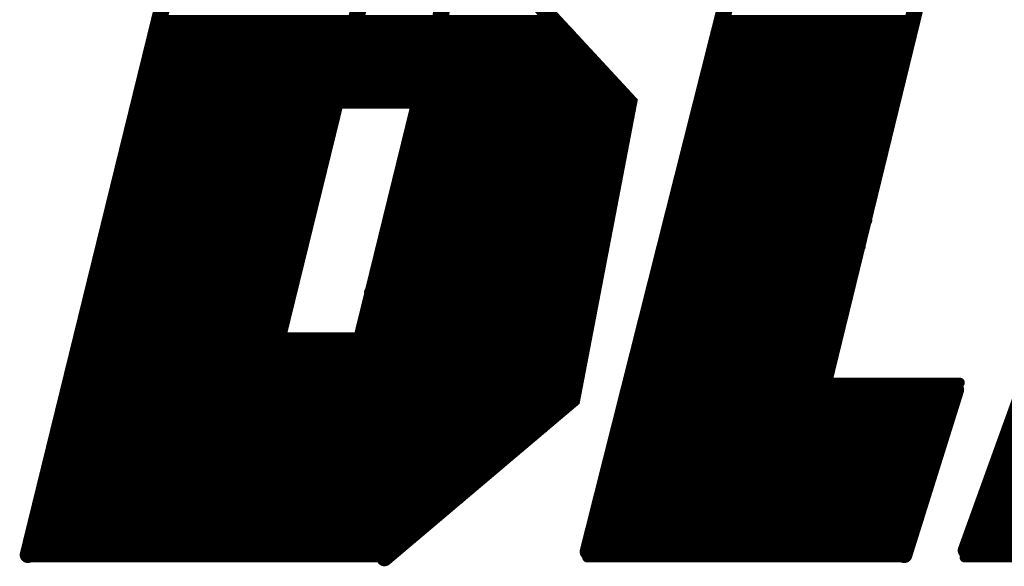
# Model space of a CAD drawing. Extents: x -3908 to 11948, y -2965 to 7442.
# Tile 10 of 43: x 3402 to 3524, y 1366 to 1434. Entities that reach past the tile are written whole.
import ezdxf

# ---------------------------------------------------------------- set-up
doc = ezdxf.new("R2010")
doc.units = 0
doc.header["$MEASUREMENT"] = 0
doc.layers.get('0').update_dxf_attribs({"linetype": 'CONTINUOUS'})
doc.layers.add('2D_LINE_26', color=7, linetype='CONTINUOUS')

# ---------------------------------------------------------------- blocks, each defined once
blk = doc.blocks.new('SMOOTH_1$2')
at = {"const_width": 0.6}
blk.add_lwpolyline([(-0.3, 0, 1), (0.3, 0, 1)], format="xyb", close=True, dxfattribs=at)
blk = doc.blocks.new('SMOOTH_2')
at = {"const_width": 1}
blk.add_lwpolyline([(-0.5, 0, 1), (0.5, 0, 1)], format="xyb", close=True, dxfattribs=at)
blk = doc.blocks.new('DRAWING_542')
at = {"layer": '2D_LINE_26'}
for points, const_width in [([(-248, 192.8), (-280.56, 60.32)], 2), ([(-203.68, 192.96), (-193.68, 177.84), (-202.08, 141.92), (-218.4, 129.36), (-206.24, 116.24), (-213.28, 79.52), (-236.48, 59.92)], 2), ([(-218.32, 172.56), (-240.16, 83.68)], 2), ([(-228.96, 171.36), (-250.8, 82.48)], 2), ([(-184.24, 168.08), (-211.36, 60.72)], 2), ([(-161.12, 167.68), (-182.48, 80.32)], 2), ([(-126.4, 166.64), (-164.64, 60.88)], 2), ([(-264, 126.4), (-215.2, 126.4)], 1.2), ([(-194.4, 126.4), (-171.2, 126.4)], 1.2), ([(-264, 125.6), (-214.64, 125.6)], 1.2), ([(-264, 124.8), (-213.6, 124.8)], 1.2), ([(-195.6, 124.8), (-171.2, 124.8)], 1.2), ([(-195.04, 125.6), (-171.2, 125.6)], 1.2), ([(-265.12, 124), (-213.44, 124)], 1.2), ([(-195.76, 124), (-171.6, 124)], 1.2), ([(-265.6, 122.4), (-212.24, 122.4)], 1.2), ([(-265.12, 123.2), (-212.72, 123.2)], 1.2), ([(-196, 123.2), (-172, 123.2)], 1.2), ([(-196, 122.4), (-172, 122.4)], 1.2), ([(-265.6, 121.6), (-211.36, 121.6)], 1.2), ([(-196, 121.6), (-172, 121.6)], 1.2), ([(-265.6, 120.8), (-210.64, 120.8)], 1.2), ([(-265.6, 120), (-209.92, 120)], 1.2), ([(-196.8, 120), (-172.56, 120)], 1.2), ([(-196, 120.8), (-172.4, 120.8)], 1.2), ([(-265.6, 119.2), (-208.8, 119.2)], 1.2), ([(-196.8, 119.2), (-172.56, 119.2)], 1.2), ([(-266.4, 118.4), (-208, 118.4)], 1.2), ([(-266.4, 117.6), (-207.2, 117.6)], 1.2), ([(-196.8, 118.4), (-173.6, 118.4)], 1.2), ([(-196.8, 117.6), (-173.6, 117.6)], 1.2), ([(-266.4, 116.8), (-207.2, 116.8)], 1.2), ([(-196.8, 116.8), (-173.6, 116.8)], 1.2), ([(-266.4, 116), (-206.08, 116)], 1.2), ([(-266.4, 115.2), (-242.64, 115.2)], 1.2), ([(-232.8, 115.2), (-206.4, 115.2)], 1.2), ([(-197.68, 115.2), (-173.6, 115.2)], 1.2), ([(-196.8, 116), (-173.6, 116)], 1.2), ([(-267.2, 114.4), (-243.2, 114.4)], 1.2), ([(-232.8, 114.4), (-206.72, 114.4)], 1.2), ([(-198, 114.4), (-174.4, 114.4)], 1.2), ([(-267.2, 113.6), (-243.2, 113.6)], 1.2), ([(-267.2, 112.8), (-243.2, 112.8)], 1.2), ([(-232.8, 113.6), (-206.72, 113.6)], 1.2), ([(-232.8, 112.8), (-206.96, 112.8)], 1.2), ([(-198.4, 113.6), (-174.4, 113.6)], 1.2), ([(-198.4, 112.8), (-174.4, 112.8)], 1.2), ([(-267.2, 112), (-243.2, 112)], 1.2), ([(-232.8, 112), (-207.04, 112)], 1.2), ([(-198.4, 112), (-174.4, 112)], 1.2), ([(-267.2, 111.2), (-243.76, 111.2)], 1.2), ([(-267.2, 110.4), (-244, 110.4)], 1.2), ([(-233.6, 110.4), (-207.28, 110.4)], 1.2), ([(-232.8, 111.2), (-207.04, 111.2)], 1.2), ([(-199.2, 110.4), (-174.88, 110.4)], 1.2), ([(-198.4, 111.2), (-175.12, 111.2)], 1.2), ([(-268.8, 109.6), (-244, 109.6)], 1.2), ([(-233.6, 109.6), (-207.44, 109.6)], 1.2), ([(-199.2, 109.6), (-175.2, 109.6)], 1.2), ([(-268.8, 108.8), (-244, 108.8)], 1.2), ([(-268.8, 108), (-244.64, 108)], 1.2), ([(-233.6, 108.8), (-207.52, 108.8)], 1.2), ([(-233.6, 108), (-207.84, 108)], 1.2), ([(-199.2, 108.8), (-176, 108.8)], 1.2), ([(-199.2, 108), (-176, 108)], 1.2), ([(-268.8, 107.2), (-244.48, 107.2)], 1.2), ([(-233.6, 107.2), (-207.84, 107.2)], 1.2), ([(-199.2, 107.2), (-176, 107.2)], 1.2), ([(-268.8, 106.4), (-245.04, 106.4)], 1.2), ([(-268.8, 105.6), (-245.2, 105.6)], 1.2), ([(-235.12, 105.6), (-208.24, 105.6)], 1.2), ([(-234.88, 106.4), (-208, 106.4)], 1.2), ([(-200, 106.4), (-176, 106.4)], 1.2), ([(-200, 105.6), (-176, 105.6)], 1.2), ([(-269.6, 104.8), (-245.36, 104.8)], 1.2), ([(-235.2, 104.8), (-208.4, 104.8)], 1.2), ([(-200, 104.8), (-176.16, 104.8)], 1.2), ([(-269.6, 104), (-245.92, 104)], 1.2), ([(-269.6, 103.2), (-245.52, 103.2)], 1.2), ([(-235.2, 104), (-208.56, 104)], 1.2), ([(-235.2, 103.2), (-208.56, 103.2)], 1.2), ([(-200, 104), (-176.8, 104)], 1.2), ([(-200, 103.2), (-176.8, 103.2)], 1.2), ([(-269.6, 102.4), (-246.08, 102.4)], 1.2), ([(-235.2, 102.4), (-208.96, 102.4)], 1.2), ([(-200, 102.4), (-176.8, 102.4)], 1.2), ([(-270.56, 100.8), (-246.48, 100.8)], 1.2), ([(-270.4, 101.6), (-246.24, 101.6)], 1.2), ([(-236, 100.8), (-208.8, 100.8)], 1.2), ([(-235.2, 101.6), (-208.8, 101.6)], 1.2), ([(-201.6, 100.8), (-177.12, 100.8)], 1.2), ([(-201.36, 101.6), (-176.8, 101.6)], 1.2), ([(-271.2, 99.2), (-246.4, 99.2)], 1.2), ([(-270.88, 100), (-246.4, 100)], 1.2), ([(-236, 100), (-209.28, 100)], 1.2), ([(-236, 99.2), (-209.36, 99.2)], 1.2), ([(-201.6, 100), (-177.36, 100)], 1.2), ([(-201.6, 99.2), (-177.6, 99.2)], 1.2), ([(-271.2, 98.4), (-246.88, 98.4)], 1.2), ([(-236, 98.4), (-209.6, 98.4)], 1.2), ([(-201.6, 98.4), (-177.6, 98.4)], 1.2), ([(-271.2, 97.6), (-246.96, 97.6)], 1.2), ([(-271.2, 96.8), (-247.12, 96.8)], 1.2), ([(-237.04, 96.8), (-209.6, 96.8)], 1.2), ([(-236.88, 97.6), (-209.6, 97.6)], 1.2), ([(-202.4, 97.6), (-177.92, 97.6)], 1.2), ([(-202.4, 96.8), (-178.32, 96.8)], 1.2), ([(-272, 96), (-247.2, 96)], 1.2), ([(-237.28, 96), (-210.16, 96)], 1.2), ([(-202.4, 96), (-178.72, 96)], 1.2), ([(-272, 95.2), (-247.52, 95.2)], 1.2), ([(-272, 94.4), (-247.6, 94.4)], 1.2), ([(-237.6, 95.2), (-210.4, 95.2)], 1.2), ([(-237.6, 94.4), (-210.4, 94.4)], 1.2), ([(-202.4, 95.2), (-179.2, 95.2)], 1.2), ([(-202.4, 94.4), (-179.2, 94.4)], 1.2), ([(-272, 93.6), (-247.92, 93.6)], 1.2), ([(-237.6, 93.6), (-210.4, 93.6)], 1.2), ([(-202.4, 93.6), (-179.2, 93.6)], 1.2), ([(-272.8, 92), (-248.32, 92)], 1.2), ([(-272, 92.8), (-248.16, 92.8)], 1.2), ([(-238.4, 92.8), (-210.4, 92.8)], 1.2), ([(-238.4, 92), (-210.96, 92)], 1.2), ([(-203.76, 92), (-179.2, 92)], 1.2), ([(-203.52, 92.8), (-179.2, 92.8)], 1.2), ([(-272.8, 91.2), (-248.4, 91.2)], 1.2), ([(-238.4, 91.2), (-210.8, 91.2)], 1.2), ([(-204, 91.2), (-179.44, 91.2)], 1.2), ([(-272.8, 90.4), (-248.8, 90.4)], 1.2), ([(-272.8, 89.6), (-248.8, 89.6)], 1.2), ([(-238.4, 90.4), (-211.2, 90.4)], 1.2), ([(-238.4, 89.6), (-211.2, 89.6)], 1.2), ([(-204, 90.4), (-180, 90.4)], 1.2), ([(-204, 89.6), (-180, 89.6)], 1.2), ([(-272.8, 88.8), (-249.04, 88.8)], 1.2), ([(-238.4, 88.8), (-211.2, 88.8)], 1.2), ([(-204.64, 88.8), (-180, 88.8)], 1.2), ([(-272.8, 88), (-249.12, 88)], 1.2), ([(-272.8, 87.2), (-211.6, 87.2)], 1.2), ([(-238.4, 88), (-211.52, 88)], 1.2), ([(-204.8, 88), (-180.32, 88)], 1.2), ([(-204.8, 87.2), (-180.48, 87.2)], 1.2), ([(-274.4, 86.4), (-212, 86.4)], 1.2), ([(-204.8, 86.4), (-181.6, 86.4)], 1.2), ([(-274.4, 85.6), (-212, 85.6)], 1.2), ([(-274.4, 84.8), (-212.8, 84.8)], 1.2), ([(-204.8, 85.6), (-181.6, 85.6)], 1.2), ([(-204.8, 84.8), (-181.6, 84.8)], 1.2), ([(-274.4, 84), (-212.8, 84)], 1.2), ([(-205.6, 84), (-181.6, 84)], 1.2), ([(-275.2, 82.4), (-212.8, 82.4)], 1.2), ([(-274.4, 83.2), (-212.8, 83.2)], 1.2), ([(-205.6, 83.2), (-181.6, 83.2)], 1.2), ([(-205.6, 82.4), (-181.6, 82.4)], 1.2), ([(-275.2, 81.6), (-212.8, 81.6)], 1.2), ([(-205.6, 81.6), (-165.36, 81.6)], 1.2), ([(-165.84, 80.72), (-172.24, 60.32)], 2), ([(-275.2, 80.8), (-213.6, 80.8)], 1.2), ([(-275.2, 80), (-213.6, 80)], 1.2), ([(-205.6, 80.8), (-165.68, 80.8)], 1.2), ([(-205.6, 80), (-166.4, 80)], 1.2), ([(-275.2, 79.2), (-213.6, 79.2)], 1.2), ([(-206.72, 79.2), (-166.4, 79.2)], 1.2), ([(-275.2, 78.4), (-215.2, 78.4)], 1.2), ([(-275.2, 77.6), (-215.2, 77.6)], 1.2), ([(-207.2, 78.4), (-166.4, 78.4)], 1.2), ([(-207.2, 77.6), (-166.4, 77.6)], 1.2), ([(-276.8, 76.8), (-216, 76.8)], 1.2), ([(-207.2, 76.8), (-166.96, 76.8)], 1.2), ([(-276.8, 76), (-216.8, 76)], 1.2), ([(-276.8, 75.2), (-218.64, 75.2)], 1.2), ([(-208, 75.2), (-167.2, 75.2)], 1.2), ([(-207.2, 76), (-167.2, 76)], 1.2), ([(-159.44, 75.2), (-140, 75.2)], 1.2), ([(-276.8, 74.4), (-219.84, 74.4)], 1.2), ([(-208, 74.4), (-168, 74.4)], 1.2), ([(-160, 74.4), (-140, 74.4)], 1.2), ([(-277.6, 72.8), (-220.8, 72.8)], 1.2), ([(-276.8, 73.6), (-220, 73.6)], 1.2), ([(-208, 73.6), (-168, 73.6)], 1.2), ([(-208, 72.8), (-168, 72.8)], 1.2), ([(-160, 73.6), (-140.8, 73.6)], 1.2), ([(-160, 72.8), (-140.8, 72.8)], 1.2), ([(-277.6, 72), (-221.6, 72)], 1.2), ([(-277.6, 71.2), (-223.04, 71.2)], 1.2), ([(-208, 72), (-168.48, 72)], 1.2), ([(-208, 71.2), (-168.8, 71.2)], 1.2), ([(-160.8, 72), (-140.8, 72)], 1.2), ([(-160.8, 71.2), (-141.44, 71.2)], 1.2), ([(-277.6, 70.4), (-224.24, 70.4)], 1.2), ([(-209.12, 70.4), (-168.8, 70.4)], 1.2), ([(-160.8, 70.4), (-142.4, 70.4)], 1.2), ([(-277.6, 69.6), (-225.36, 69.6)], 1.2), ([(-277.6, 68.8), (-226.24, 68.8)], 1.2), ([(-209.6, 68.8), (-169.36, 68.8)], 1.2), ([(-209.44, 69.6), (-169.28, 69.6)], 1.2), ([(-161.92, 68.8), (-142.4, 68.8)], 1.2), ([(-161.84, 69.6), (-142.4, 69.6)], 1.2), ([(-277.6, 68), (-226.4, 68)], 1.2), ([(-209.6, 68), (-170.4, 68)], 1.2), ([(-162, 68), (-142.4, 68)], 1.2), ([(-278.4, 67.2), (-227.2, 67.2)], 1.2), ([(-278.4, 66.4), (-228.64, 66.4)], 1.2), ([(-209.6, 67.2), (-170.4, 67.2)], 1.2), ([(-209.6, 66.4), (-170.4, 66.4)], 1.2), ([(-162.72, 66.4), (-143.2, 66.4)], 1.2), ([(-162.4, 67.2), (-143.2, 67.2)], 1.2), ([(-278.4, 65.6), (-229.76, 65.6)], 1.2), ([(-209.6, 65.6), (-170.4, 65.6)], 1.2), ([(-163.2, 65.6), (-143.6, 65.6)], 1.2), ([(-280, 64), (-231.2, 64)], 1.2), ([(-278.4, 64.8), (-230.64, 64.8)], 1.2), ([(-210.4, 64), (-171.2, 64)], 1.2), ([(-209.6, 64.8), (-170.4, 64.8)], 1.2), ([(-163.2, 64.8), (-144.08, 64.8)], 1.2), ([(-163.2, 64), (-144, 64)], 1.2), ([(-280, 63.2), (-232, 63.2)], 1.2), ([(-210.4, 63.2), (-171.2, 63.2)], 1.2), ([(-163.2, 63.2), (-144.24, 63.2)], 1.2), ([(-280, 62.4), (-233.68, 62.4)], 1.2), ([(-280, 61.6), (-234.16, 61.6)], 1.2), ([(-211.2, 61.6), (-171.84, 61.6)], 1.2), ([(-210.4, 62.4), (-171.2, 62.4)], 1.2), ([(-164.8, 61.6), (-145.2, 61.6)], 1.2), ([(-164, 62.4), (-144.96, 62.4)], 1.2), ([(-280, 60.8), (-235.2, 60.8)], 1.2), ([(-211.28, 60.8), (-172.16, 60.8)], 1.2), ([(-164.8, 60.8), (-145.6, 60.8)], 1.2), ([(-280.24, 60), (-236, 60)], 1.2), ([(-211.44, 60), (-172.24, 60)], 1.2), ([(-164.8, 60), (-145.6, 60)], 1.2)]:
    blk.add_lwpolyline(points, dxfattribs=dict(at, const_width=const_width))
for name, p in [('SMOOTH_1$2', (-264, 126.4)), ('SMOOTH_1$2', (-215.2, 126.4)), ('SMOOTH_1$2', (-194.4, 126.4)), ('SMOOTH_1$2', (-171.2, 126.4)), ('SMOOTH_1$2', (-264, 125.6)), ('SMOOTH_1$2', (-264, 124.8)), ('SMOOTH_1$2', (-214.64, 125.6)), ('SMOOTH_1$2', (-213.6, 124.8)), ('SMOOTH_1$2', (-195.6, 124.8)), ('SMOOTH_1$2', (-195.04, 125.6)), ('SMOOTH_1$2', (-171.2, 125.6)), ('SMOOTH_1$2', (-171.2, 124.8)), ('SMOOTH_1$2', (-265.12, 124)), ('SMOOTH_1$2', (-213.44, 124)), ('SMOOTH_1$2', (-195.76, 124)), ('SMOOTH_1$2', (-171.6, 124)), ('SMOOTH_1$2', (-265.6, 122.4)), ('SMOOTH_1$2', (-265.12, 123.2)), ('SMOOTH_1$2', (-212.72, 123.2)), ('SMOOTH_1$2', (-212.24, 122.4)), ('SMOOTH_1$2', (-196, 123.2)), ('SMOOTH_1$2', (-196, 122.4)), ('SMOOTH_1$2', (-172, 123.2)), ('SMOOTH_1$2', (-172, 122.4)), ('SMOOTH_1$2', (-265.6, 121.6)), ('SMOOTH_1$2', (-211.36, 121.6)), ('SMOOTH_1$2', (-196, 121.6)), ('SMOOTH_1$2', (-172, 121.6)), ('SMOOTH_1$2', (-265.6, 120.8)), ('SMOOTH_1$2', (-265.6, 120)), ('SMOOTH_1$2', (-210.64, 120.8)), ('SMOOTH_1$2', (-209.92, 120)), ('SMOOTH_1$2', (-196.8, 120)), ('SMOOTH_1$2', (-196, 120.8)), ('SMOOTH_1$2', (-172.56, 120)), ('SMOOTH_1$2', (-172.4, 120.8)), ('SMOOTH_1$2', (-265.6, 119.2)), ('SMOOTH_1$2', (-208.8, 119.2)), ('SMOOTH_1$2', (-196.8, 119.2)), ('SMOOTH_1$2', (-172.56, 119.2)), ('SMOOTH_1$2', (-266.4, 118.4)), ('SMOOTH_1$2', (-266.4, 117.6)), ('SMOOTH_1$2', (-208, 118.4)), ('SMOOTH_1$2', (-207.2, 117.6)), ('SMOOTH_1$2', (-196.8, 118.4)), ('SMOOTH_1$2', (-196.8, 117.6)), ('SMOOTH_1$2', (-173.6, 118.4)), ('SMOOTH_1$2', (-173.6, 117.6)), ('SMOOTH_1$2', (-266.4, 116.8)), ('SMOOTH_1$2', (-207.2, 116.8)), ('SMOOTH_2', (-206.24, 116.24)), ('SMOOTH_1$2', (-196.8, 116.8)), ('SMOOTH_1$2', (-173.6, 116.8)), ('SMOOTH_1$2', (-266.4, 116)), ('SMOOTH_1$2', (-266.4, 115.2)), ('SMOOTH_1$2', (-242.64, 115.2)), ('SMOOTH_1$2', (-232.8, 115.2)), ('SMOOTH_1$2', (-206.4, 115.2)), ('SMOOTH_1$2', (-206.08, 116)), ('SMOOTH_1$2', (-197.68, 115.2)), ('SMOOTH_1$2', (-196.8, 116)), ('SMOOTH_1$2', (-173.6, 116)), ('SMOOTH_1$2', (-173.6, 115.2)), ('SMOOTH_1$2', (-267.2, 114.4)), ('SMOOTH_1$2', (-243.2, 114.4)), ('SMOOTH_1$2', (-232.8, 114.4)), ('SMOOTH_1$2', (-206.72, 114.4)), ('SMOOTH_1$2', (-198, 114.4)), ('SMOOTH_1$2', (-174.4, 114.4)), ('SMOOTH_1$2', (-267.2, 113.6)), ('SMOOTH_1$2', (-267.2, 112.8)), ('SMOOTH_1$2', (-243.2, 113.6)), ('SMOOTH_1$2', (-243.2, 112.8)), ('SMOOTH_1$2', (-232.8, 113.6)), ('SMOOTH_1$2', (-232.8, 112.8)), ('SMOOTH_1$2', (-206.96, 112.8)), ('SMOOTH_1$2', (-206.72, 113.6)), ('SMOOTH_1$2', (-198.4, 113.6)), ('SMOOTH_1$2', (-198.4, 112.8)), ('SMOOTH_1$2', (-174.4, 113.6)), ('SMOOTH_1$2', (-174.4, 112.8)), ('SMOOTH_1$2', (-267.2, 112)), ('SMOOTH_1$2', (-243.2, 112)), ('SMOOTH_1$2', (-232.8, 112)), ('SMOOTH_1$2', (-207.04, 112)), ('SMOOTH_1$2', (-198.4, 112)), ('SMOOTH_1$2', (-174.4, 112)), ('SMOOTH_1$2', (-267.2, 111.2)), ('SMOOTH_1$2', (-267.2, 110.4)), ('SMOOTH_1$2', (-244, 110.4)), ('SMOOTH_1$2', (-243.76, 111.2)), ('SMOOTH_1$2', (-233.6, 110.4)), ('SMOOTH_1$2', (-232.8, 111.2)), ('SMOOTH_1$2', (-207.28, 110.4)), ('SMOOTH_1$2', (-207.04, 111.2)), ('SMOOTH_1$2', (-199.2, 110.4)), ('SMOOTH_1$2', (-198.4, 111.2)), ('SMOOTH_1$2', (-175.12, 111.2)), ('SMOOTH_1$2', (-174.88, 110.4)), ('SMOOTH_1$2', (-268.8, 109.6)), ('SMOOTH_1$2', (-244, 109.6)), ('SMOOTH_1$2', (-233.6, 109.6)), ('SMOOTH_1$2', (-207.44, 109.6)), ('SMOOTH_1$2', (-199.2, 109.6)), ('SMOOTH_1$2', (-175.2, 109.6)), ('SMOOTH_1$2', (-268.8, 108.8)), ('SMOOTH_1$2', (-268.8, 108)), ('SMOOTH_1$2', (-244.64, 108)), ('SMOOTH_1$2', (-244, 108.8)), ('SMOOTH_1$2', (-233.6, 108.8)), ('SMOOTH_1$2', (-233.6, 108)), ('SMOOTH_1$2', (-207.84, 108)), ('SMOOTH_1$2', (-207.52, 108.8)), ('SMOOTH_1$2', (-199.2, 108.8)), ('SMOOTH_1$2', (-199.2, 108)), ('SMOOTH_1$2', (-176, 108.8)), ('SMOOTH_1$2', (-176, 108)), ('SMOOTH_1$2', (-268.8, 107.2)), ('SMOOTH_1$2', (-244.48, 107.2)), ('SMOOTH_1$2', (-233.6, 107.2)), ('SMOOTH_1$2', (-207.84, 107.2)), ('SMOOTH_1$2', (-199.2, 107.2)), ('SMOOTH_1$2', (-176, 107.2)), ('SMOOTH_1$2', (-268.8, 106.4)), ('SMOOTH_1$2', (-268.8, 105.6)), ('SMOOTH_1$2', (-245.2, 105.6)), ('SMOOTH_1$2', (-245.04, 106.4)), ('SMOOTH_1$2', (-235.12, 105.6)), ('SMOOTH_1$2', (-234.88, 106.4)), ('SMOOTH_1$2', (-208.24, 105.6)), ('SMOOTH_1$2', (-208, 106.4)), ('SMOOTH_1$2', (-200, 106.4)), ('SMOOTH_1$2', (-200, 105.6)), ('SMOOTH_1$2', (-176, 106.4)), ('SMOOTH_1$2', (-176, 105.6)), ('SMOOTH_1$2', (-269.6, 104.8)), ('SMOOTH_1$2', (-245.36, 104.8)), ('SMOOTH_1$2', (-235.2, 104.8)), ('SMOOTH_1$2', (-208.4, 104.8)), ('SMOOTH_1$2', (-200, 104.8)), ('SMOOTH_1$2', (-176.16, 104.8)), ('SMOOTH_1$2', (-269.6, 104)), ('SMOOTH_1$2', (-269.6, 103.2)), ('SMOOTH_1$2', (-245.92, 104)), ('SMOOTH_1$2', (-245.52, 103.2)), ('SMOOTH_1$2', (-235.2, 104)), ('SMOOTH_1$2', (-235.2, 103.2)), ('SMOOTH_1$2', (-208.56, 104)), ('SMOOTH_1$2', (-208.56, 103.2)), ('SMOOTH_1$2', (-200, 104)), ('SMOOTH_1$2', (-200, 103.2)), ('SMOOTH_1$2', (-176.8, 104)), ('SMOOTH_1$2', (-176.8, 103.2)), ('SMOOTH_1$2', (-269.6, 102.4)), ('SMOOTH_1$2', (-246.08, 102.4)), ('SMOOTH_1$2', (-235.2, 102.4)), ('SMOOTH_1$2', (-208.96, 102.4)), ('SMOOTH_1$2', (-200, 102.4)), ('SMOOTH_1$2', (-176.8, 102.4)), ('SMOOTH_1$2', (-270.56, 100.8)), ('SMOOTH_1$2', (-270.4, 101.6)), ('SMOOTH_1$2', (-246.48, 100.8)), ('SMOOTH_1$2', (-246.24, 101.6)), ('SMOOTH_1$2', (-236, 100.8)), ('SMOOTH_1$2', (-235.2, 101.6)), ('SMOOTH_1$2', (-208.8, 101.6)), ('SMOOTH_1$2', (-208.8, 100.8)), ('SMOOTH_1$2', (-201.6, 100.8)), ('SMOOTH_1$2', (-201.36, 101.6)), ('SMOOTH_1$2', (-177.12, 100.8)), ('SMOOTH_1$2', (-176.8, 101.6)), ('SMOOTH_1$2', (-271.2, 99.2)), ('SMOOTH_1$2', (-270.88, 100)), ('SMOOTH_1$2', (-246.4, 100)), ('SMOOTH_1$2', (-246.4, 99.2)), ('SMOOTH_1$2', (-236, 100)), ('SMOOTH_1$2', (-236, 99.2)), ('SMOOTH_1$2', (-209.36, 99.2)), ('SMOOTH_1$2', (-209.28, 100)), ('SMOOTH_1$2', (-201.6, 100)), ('SMOOTH_1$2', (-201.6, 99.2)), ('SMOOTH_1$2', (-177.6, 99.2)), ('SMOOTH_1$2', (-177.36, 100)), ('SMOOTH_1$2', (-271.2, 98.4)), ('SMOOTH_1$2', (-246.88, 98.4)), ('SMOOTH_1$2', (-236, 98.4)), ('SMOOTH_1$2', (-209.6, 98.4)), ('SMOOTH_1$2', (-201.6, 98.4)), ('SMOOTH_1$2', (-177.6, 98.4)), ('SMOOTH_1$2', (-271.2, 97.6)), ('SMOOTH_1$2', (-271.2, 96.8)), ('SMOOTH_1$2', (-247.12, 96.8)), ('SMOOTH_1$2', (-246.96, 97.6)), ('SMOOTH_1$2', (-237.04, 96.8)), ('SMOOTH_1$2', (-236.88, 97.6)), ('SMOOTH_1$2', (-209.6, 97.6)), ('SMOOTH_1$2', (-209.6, 96.8)), ('SMOOTH_1$2', (-202.4, 97.6)), ('SMOOTH_1$2', (-202.4, 96.8)), ('SMOOTH_1$2', (-178.32, 96.8)), ('SMOOTH_1$2', (-177.92, 97.6)), ('SMOOTH_1$2', (-272, 96)), ('SMOOTH_1$2', (-247.2, 96)), ('SMOOTH_1$2', (-237.28, 96)), ('SMOOTH_1$2', (-210.16, 96)), ('SMOOTH_1$2', (-202.4, 96)), ('SMOOTH_1$2', (-178.72, 96)), ('SMOOTH_1$2', (-272, 95.2)), ('SMOOTH_1$2', (-272, 94.4)), ('SMOOTH_1$2', (-247.6, 94.4)), ('SMOOTH_1$2', (-247.52, 95.2)), ('SMOOTH_1$2', (-237.6, 95.2)), ('SMOOTH_1$2', (-237.6, 94.4)), ('SMOOTH_1$2', (-210.4, 95.2)), ('SMOOTH_1$2', (-210.4, 94.4)), ('SMOOTH_1$2', (-202.4, 95.2)), ('SMOOTH_1$2', (-202.4, 94.4)), ('SMOOTH_1$2', (-179.2, 95.2)), ('SMOOTH_1$2', (-179.2, 94.4)), ('SMOOTH_1$2', (-272, 93.6)), ('SMOOTH_1$2', (-247.92, 93.6)), ('SMOOTH_1$2', (-237.6, 93.6)), ('SMOOTH_1$2', (-210.4, 93.6)), ('SMOOTH_1$2', (-202.4, 93.6)), ('SMOOTH_1$2', (-179.2, 93.6)), ('SMOOTH_1$2', (-272.8, 92)), ('SMOOTH_1$2', (-272, 92.8)), ('SMOOTH_1$2', (-248.32, 92)), ('SMOOTH_1$2', (-248.16, 92.8)), ('SMOOTH_1$2', (-238.4, 92.8)), ('SMOOTH_1$2', (-238.4, 92)), ('SMOOTH_1$2', (-210.96, 92)), ('SMOOTH_1$2', (-210.4, 92.8)), ('SMOOTH_1$2', (-203.76, 92)), ('SMOOTH_1$2', (-203.52, 92.8)), ('SMOOTH_1$2', (-179.2, 92.8)), ('SMOOTH_1$2', (-179.2, 92)), ('SMOOTH_1$2', (-272.8, 91.2)), ('SMOOTH_1$2', (-248.4, 91.2)), ('SMOOTH_1$2', (-238.4, 91.2)), ('SMOOTH_1$2', (-210.8, 91.2)), ('SMOOTH_1$2', (-204, 91.2)), ('SMOOTH_1$2', (-179.44, 91.2)), ('SMOOTH_1$2', (-272.8, 90.4)), ('SMOOTH_1$2', (-272.8, 89.6)), ('SMOOTH_1$2', (-248.8, 90.4)), ('SMOOTH_1$2', (-248.8, 89.6)), ('SMOOTH_1$2', (-238.4, 90.4)), ('SMOOTH_1$2', (-238.4, 89.6)), ('SMOOTH_1$2', (-211.2, 90.4)), ('SMOOTH_1$2', (-211.2, 89.6)), ('SMOOTH_1$2', (-204, 90.4)), ('SMOOTH_1$2', (-204, 89.6)), ('SMOOTH_1$2', (-180, 90.4)), ('SMOOTH_1$2', (-180, 89.6)), ('SMOOTH_1$2', (-272.8, 88.8)), ('SMOOTH_1$2', (-249.04, 88.8)), ('SMOOTH_1$2', (-238.4, 88.8)), ('SMOOTH_1$2', (-211.2, 88.8)), ('SMOOTH_1$2', (-204.64, 88.8)), ('SMOOTH_1$2', (-180, 88.8)), ('SMOOTH_1$2', (-272.8, 88)), ('SMOOTH_1$2', (-272.8, 87.2)), ('SMOOTH_1$2', (-249.12, 88)), ('SMOOTH_1$2', (-238.4, 88)), ('SMOOTH_1$2', (-211.6, 87.2)), ('SMOOTH_1$2', (-211.52, 88)), ('SMOOTH_1$2', (-204.8, 88)), ('SMOOTH_1$2', (-204.8, 87.2)), ('SMOOTH_1$2', (-180.48, 87.2)), ('SMOOTH_1$2', (-180.32, 88)), ('SMOOTH_1$2', (-274.4, 86.4)), ('SMOOTH_1$2', (-212, 86.4)), ('SMOOTH_1$2', (-204.8, 86.4)), ('SMOOTH_1$2', (-181.6, 86.4)), ('SMOOTH_1$2', (-274.4, 85.6)), ('SMOOTH_1$2', (-274.4, 84.8)), ('SMOOTH_1$2', (-212.8, 84.8)), ('SMOOTH_1$2', (-212, 85.6)), ('SMOOTH_1$2', (-204.8, 85.6)), ('SMOOTH_1$2', (-204.8, 84.8)), ('SMOOTH_1$2', (-181.6, 85.6)), ('SMOOTH_1$2', (-181.6, 84.8)), ('SMOOTH_1$2', (-274.4, 84)), ('SMOOTH_2', (-240.16, 83.68)), ('SMOOTH_1$2', (-212.8, 84)), ('SMOOTH_1$2', (-205.6, 84)), ('SMOOTH_1$2', (-181.6, 84)), ('SMOOTH_1$2', (-275.2, 82.4)), ('SMOOTH_1$2', (-274.4, 83.2)), ('SMOOTH_2', (-250.8, 82.48)), ('SMOOTH_1$2', (-212.8, 83.2)), ('SMOOTH_1$2', (-212.8, 82.4)), ('SMOOTH_1$2', (-205.6, 83.2)), ('SMOOTH_1$2', (-205.6, 82.4)), ('SMOOTH_1$2', (-181.6, 83.2)), ('SMOOTH_1$2', (-181.6, 82.4)), ('SMOOTH_1$2', (-275.2, 81.6)), ('SMOOTH_1$2', (-212.8, 81.6)), ('SMOOTH_1$2', (-205.6, 81.6)), ('SMOOTH_2', (-165.84, 80.72)), ('SMOOTH_1$2', (-165.36, 81.6)), ('SMOOTH_1$2', (-275.2, 80.8)), ('SMOOTH_1$2', (-275.2, 80)), ('SMOOTH_2', (-213.28, 79.52)), ('SMOOTH_1$2', (-213.6, 80.8)), ('SMOOTH_1$2', (-213.6, 80)), ('SMOOTH_1$2', (-205.6, 80.8)), ('SMOOTH_1$2', (-205.6, 80)), ('SMOOTH_2', (-182.48, 80.32)), ('SMOOTH_1$2', (-166.4, 80)), ('SMOOTH_1$2', (-165.68, 80.8)), ('SMOOTH_1$2', (-275.2, 79.2)), ('SMOOTH_1$2', (-213.6, 79.2)), ('SMOOTH_1$2', (-206.72, 79.2)), ('SMOOTH_1$2', (-166.4, 79.2)), ('SMOOTH_1$2', (-275.2, 78.4)), ('SMOOTH_1$2', (-275.2, 77.6)), ('SMOOTH_1$2', (-215.2, 78.4)), ('SMOOTH_1$2', (-215.2, 77.6)), ('SMOOTH_1$2', (-207.2, 78.4)), ('SMOOTH_1$2', (-207.2, 77.6)), ('SMOOTH_1$2', (-166.4, 78.4)), ('SMOOTH_1$2', (-166.4, 77.6)), ('SMOOTH_1$2', (-276.8, 76.8)), ('SMOOTH_1$2', (-216, 76.8)), ('SMOOTH_1$2', (-207.2, 76.8)), ('SMOOTH_1$2', (-166.96, 76.8)), ('SMOOTH_1$2', (-276.8, 76)), ('SMOOTH_1$2', (-276.8, 75.2)), ('SMOOTH_1$2', (-218.64, 75.2)), ('SMOOTH_1$2', (-216.8, 76)), ('SMOOTH_1$2', (-208, 75.2)), ('SMOOTH_1$2', (-207.2, 76)), ('SMOOTH_1$2', (-167.2, 76)), ('SMOOTH_1$2', (-167.2, 75.2)), ('SMOOTH_1$2', (-159.44, 75.2)), ('SMOOTH_1$2', (-276.8, 74.4)), ('SMOOTH_1$2', (-219.84, 74.4)), ('SMOOTH_1$2', (-208, 74.4)), ('SMOOTH_1$2', (-168, 74.4)), ('SMOOTH_1$2', (-160, 74.4)), ('SMOOTH_1$2', (-277.6, 72.8)), ('SMOOTH_1$2', (-276.8, 73.6)), ('SMOOTH_1$2', (-220.8, 72.8)), ('SMOOTH_1$2', (-220, 73.6)), ('SMOOTH_1$2', (-208, 73.6)), ('SMOOTH_1$2', (-208, 72.8)), ('SMOOTH_1$2', (-168, 73.6)), ('SMOOTH_1$2', (-168, 72.8)), ('SMOOTH_1$2', (-160, 73.6)), ('SMOOTH_1$2', (-160, 72.8)), ('SMOOTH_1$2', (-277.6, 72)), ('SMOOTH_1$2', (-277.6, 71.2)), ('SMOOTH_1$2', (-223.04, 71.2)), ('SMOOTH_1$2', (-221.6, 72)), ('SMOOTH_1$2', (-208, 72)), ('SMOOTH_1$2', (-208, 71.2)), ('SMOOTH_1$2', (-168.8, 71.2)), ('SMOOTH_1$2', (-168.48, 72)), ('SMOOTH_1$2', (-160.8, 72)), ('SMOOTH_1$2', (-160.8, 71.2)), ('SMOOTH_1$2', (-277.6, 70.4)), ('SMOOTH_1$2', (-224.24, 70.4)), ('SMOOTH_1$2', (-209.12, 70.4)), ('SMOOTH_1$2', (-168.8, 70.4)), ('SMOOTH_1$2', (-160.8, 70.4)), ('SMOOTH_1$2', (-277.6, 69.6)), ('SMOOTH_1$2', (-277.6, 68.8)), ('SMOOTH_1$2', (-226.24, 68.8)), ('SMOOTH_1$2', (-225.36, 69.6)), ('SMOOTH_1$2', (-209.6, 68.8)), ('SMOOTH_1$2', (-209.44, 69.6)), ('SMOOTH_1$2', (-169.36, 68.8)), ('SMOOTH_1$2', (-169.28, 69.6)), ('SMOOTH_1$2', (-161.92, 68.8)), ('SMOOTH_1$2', (-161.84, 69.6)), ('SMOOTH_1$2', (-277.6, 68)), ('SMOOTH_1$2', (-226.4, 68)), ('SMOOTH_1$2', (-209.6, 68)), ('SMOOTH_1$2', (-170.4, 68)), ('SMOOTH_1$2', (-162, 68)), ('SMOOTH_1$2', (-278.4, 67.2)), ('SMOOTH_1$2', (-278.4, 66.4)), ('SMOOTH_1$2', (-228.64, 66.4)), ('SMOOTH_1$2', (-227.2, 67.2)), ('SMOOTH_1$2', (-209.6, 67.2)), ('SMOOTH_1$2', (-209.6, 66.4)), ('SMOOTH_1$2', (-170.4, 67.2)), ('SMOOTH_1$2', (-170.4, 66.4)), ('SMOOTH_1$2', (-162.72, 66.4)), ('SMOOTH_1$2', (-162.4, 67.2)), ('SMOOTH_1$2', (-278.4, 65.6)), ('SMOOTH_1$2', (-229.76, 65.6)), ('SMOOTH_1$2', (-209.6, 65.6)), ('SMOOTH_1$2', (-170.4, 65.6)), ('SMOOTH_1$2', (-163.2, 65.6)), ('SMOOTH_1$2', (-280, 64)), ('SMOOTH_1$2', (-278.4, 64.8)), ('SMOOTH_1$2', (-231.2, 64)), ('SMOOTH_1$2', (-230.64, 64.8)), ('SMOOTH_1$2', (-210.4, 64)), ('SMOOTH_1$2', (-209.6, 64.8)), ('SMOOTH_1$2', (-171.2, 64)), ('SMOOTH_1$2', (-170.4, 64.8)), ('SMOOTH_1$2', (-163.2, 64.8)), ('SMOOTH_1$2', (-163.2, 64)), ('SMOOTH_1$2', (-280, 63.2)), ('SMOOTH_1$2', (-232, 63.2)), ('SMOOTH_1$2', (-210.4, 63.2)), ('SMOOTH_1$2', (-171.2, 63.2)), ('SMOOTH_1$2', (-163.2, 63.2)), ('SMOOTH_1$2', (-280, 62.4)), ('SMOOTH_1$2', (-280, 61.6)), ('SMOOTH_1$2', (-234.16, 61.6)), ('SMOOTH_1$2', (-233.68, 62.4)), ('SMOOTH_1$2', (-211.2, 61.6)), ('SMOOTH_1$2', (-210.4, 62.4)), ('SMOOTH_1$2', (-171.84, 61.6)), ('SMOOTH_1$2', (-171.2, 62.4)), ('SMOOTH_1$2', (-164.8, 61.6)), ('SMOOTH_1$2', (-164, 62.4)), ('SMOOTH_2', (-280.56, 60.32)), ('SMOOTH_1$2', (-280, 60.8)), ('SMOOTH_2', (-236.48, 59.92)), ('SMOOTH_1$2', (-235.2, 60.8)), ('SMOOTH_2', (-211.36, 60.72)), ('SMOOTH_1$2', (-211.28, 60.8)), ('SMOOTH_2', (-172.24, 60.32)), ('SMOOTH_1$2', (-172.16, 60.8)), ('SMOOTH_2', (-164.64, 60.88)), ('SMOOTH_1$2', (-164.8, 60.8)), ('SMOOTH_1$2', (-280.24, 60)), ('SMOOTH_1$2', (-236, 60)), ('SMOOTH_1$2', (-211.44, 60)), ('SMOOTH_1$2', (-172.24, 60)), ('SMOOTH_1$2', (-164.8, 60))]:
    blk.add_blockref(name, p, dxfattribs=at)

msp = doc.modelspace()

# ---------------------------------------------------------------- block references
msp.add_blockref('DRAWING_542', (3683.75, 1307.5))

doc.saveas('drawing.dxf')
